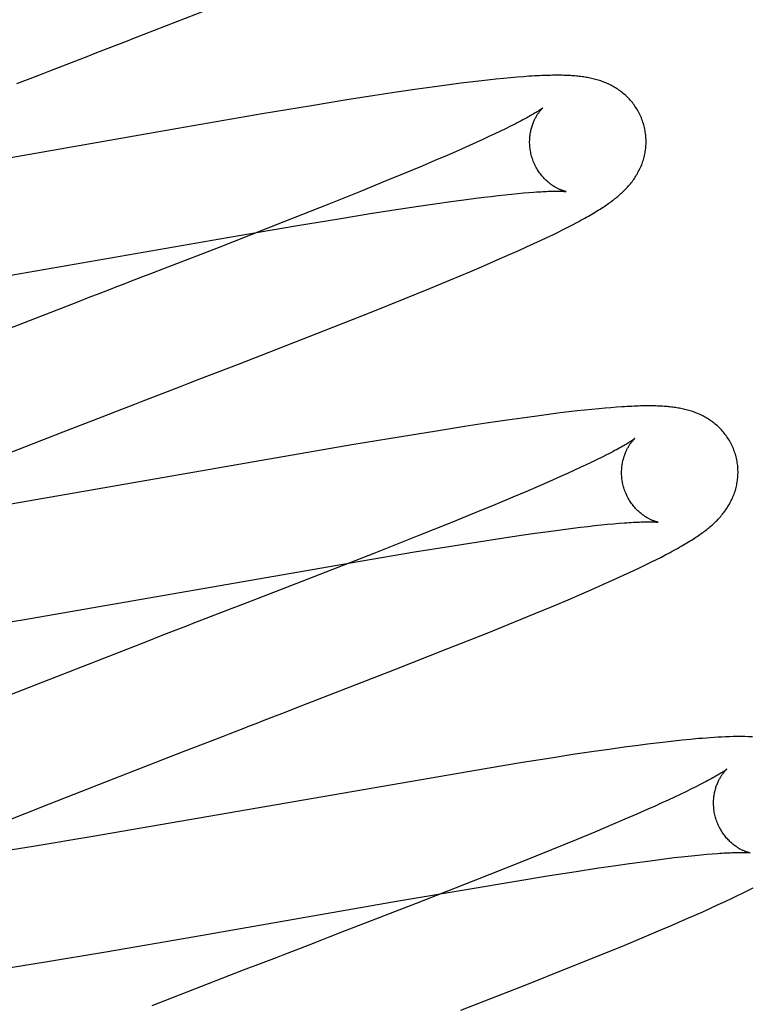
# Model space of a CAD drawing. Header units: inches. Extents: x 0 to 204, y 0 to 132.
# Tile 74 of 99: x 63.014 to 63.14, y 50.581 to 50.75. Entities that reach past the tile are written whole.
import ezdxf

# ---------------------------------------------------------------- set-up
doc = ezdxf.new("R2010")
doc.units = ezdxf.units.IN
doc.header["$LTSCALE"] = 11.243375
doc.header["$MEASUREMENT"] = 0
doc.linetypes.add('HIDDEN', pattern=[0.2, 0.1, -0.1])
doc.layers.add('DEFAULT_2', color=8, linetype='HIDDEN')

msp = doc.modelspace()

# ---------------------------------------------------------------- linework, layer by layer
at = {"layer": 'DEFAULT_2', "color": 8, "linetype": 'HIDDEN'}
for p, q in [((63.02936, 50.74531), (63.03266, 50.7466)), ((63.02379, 50.74316), (63.02602, 50.74403)), ((63.01369, 50.73926), (63.01594, 50.74013)), ((63.09594, 50.74), (63.09452, 50.73985)), ((63.09726, 50.74014), (63.09594, 50.74)), ((63.09847, 50.74025), (63.09726, 50.74014)), ((63.0996, 50.74035), (63.09847, 50.74025)), ((63.10065, 50.74043), (63.0996, 50.74035)), ((63.08244, 50.73828), (63.07887, 50.73775)), ((63.08502, 50.73865), (63.08244, 50.73828)), ((63.08752, 50.73899), (63.08502, 50.73865)), ((63.08993, 50.7393), (63.08752, 50.73899)), ((63.09149, 50.7395), (63.08993, 50.7393)), ((63.09302, 50.73968), (63.09149, 50.7395)), ((63.09452, 50.73985), (63.09302, 50.73968)), ((63.07516, 50.73719), (63.07033, 50.73643)), ((63.07887, 50.73775), (63.07516, 50.73719)), ((63.06428, 50.73545), (63.05582, 50.73403)), ((63.07033, 50.73643), (63.06428, 50.73545)), ((63.05582, 50.73403), (63.0413, 50.73154)), ((63.0413, 50.73154), (63.00958, 50.72599)), ((63.09761, 50.7315), (63.09672, 50.73106)), ((63.09845, 50.73191), (63.09761, 50.7315)), ((63.09923, 50.7323), (63.09845, 50.73191)), ((63.09475, 50.73013), (63.09368, 50.72964)), ((63.09576, 50.73061), (63.09475, 50.73013)), ((63.09672, 50.73106), (63.09576, 50.73061)), ((63.09139, 50.7286), (63.08953, 50.72777)), ((63.09256, 50.72913), (63.09139, 50.7286)), ((63.09368, 50.72964), (63.09256, 50.72913)), ((63.08755, 50.72691), (63.08547, 50.72601)), ((63.08953, 50.72777), (63.08755, 50.72691)), ((63.08328, 50.72509), (63.0802, 50.7238)), ((63.08547, 50.72601), (63.08328, 50.72509)), ((63.0802, 50.7238), (63.07695, 50.72246)), ((63.07695, 50.72246), (63.07267, 50.72072)), ((63.07267, 50.72072), (63.06722, 50.71853)), ((63.09251, 50.71956), (63.09384, 50.71973)), ((63.09384, 50.71973), (63.09512, 50.71988)), ((63.09512, 50.71988), (63.09635, 50.72003)), ((63.09635, 50.72003), (63.09752, 50.72015)), ((63.09752, 50.72015), (63.09863, 50.72027)), ((63.09863, 50.72027), (63.09968, 50.72037)), ((63.09968, 50.72037), (63.10068, 50.72046)), ((63.10068, 50.72046), (63.10161, 50.72054)), ((63.06722, 50.71853), (63.05951, 50.71548)), ((63.0792, 50.71767), (63.08263, 50.71819)), ((63.08263, 50.71819), (63.08588, 50.71867)), ((63.08588, 50.71867), (63.0882, 50.71899)), ((63.0882, 50.71899), (63.09041, 50.71929)), ((63.09041, 50.71929), (63.09251, 50.71956)), ((63.06894, 50.71604), (63.07468, 50.71697)), ((63.07468, 50.71697), (63.0792, 50.71767)), ((63.05951, 50.71548), (63.04822, 50.71106)), ((63.05116, 50.71304), (63.06187, 50.71487)), ((63.06187, 50.71487), (63.06894, 50.71604)), ((63.10749, 50.71418), (63.10831, 50.71459)), ((63.10831, 50.71459), (63.1091, 50.715)), ((63.1091, 50.715), (63.10984, 50.71539)), ((62.99522, 50.70334), (63.05116, 50.71304)), ((63.10362, 50.7123), (63.10469, 50.71281)), ((63.10469, 50.71281), (63.10569, 50.71329)), ((63.10569, 50.71329), (63.10662, 50.71374)), ((63.10662, 50.71374), (63.10749, 50.71418)), ((63.09985, 50.71058), (63.10121, 50.71119)), ((63.10121, 50.71119), (63.10247, 50.71177)), ((63.10247, 50.71177), (63.10362, 50.7123)), ((63.04822, 50.71106), (63.03962, 50.70773)), ((63.09617, 50.70896), (63.09841, 50.70994)), ((63.09841, 50.70994), (63.09985, 50.71058)), ((63.09148, 50.70694), (63.09387, 50.70796)), ((63.09387, 50.70796), (63.09617, 50.70896)), ((63.08816, 50.70555), (63.09148, 50.70694)), ((63.08469, 50.70412), (63.08816, 50.70555)), ((63.08017, 50.70228), (63.08469, 50.70412)), ((63.02409, 50.70172), (63.00839, 50.69562)), ((63.07449, 50.7), (63.08017, 50.70228)), ((63.06651, 50.69684), (63.07449, 50.7)), ((63.05171, 50.69106), (63.06651, 50.69684)), ((63.04842, 50.68979), (63.05171, 50.69106)), ((63.04512, 50.68851), (63.04842, 50.68979)), ((63.03955, 50.68636), (63.04179, 50.68722)), ((63.02833, 50.68202), (63.03171, 50.68333)), ((63.10539, 50.68247), (63.10294, 50.68215)), ((63.10696, 50.68267), (63.10539, 50.68247)), ((63.10846, 50.68285), (63.10696, 50.68267)), ((63.10987, 50.68301), (63.10846, 50.68285)), ((63.11119, 50.68315), (63.10987, 50.68301)), ((63.11243, 50.68328), (63.11119, 50.68315)), ((63.1136, 50.6834), (63.11243, 50.68328)), ((63.11468, 50.6835), (63.1136, 50.6834)), ((63.1157, 50.68358), (63.11468, 50.6835)), ((63.11667, 50.68365), (63.1157, 50.68358)), ((63.0216, 50.67941), (63.02833, 50.68202)), ((63.09427, 50.6809), (63.09055, 50.68034)), ((63.09785, 50.68143), (63.09427, 50.6809)), ((63.10044, 50.6818), (63.09785, 50.68143)), ((63.10294, 50.68215), (63.10044, 50.6818)), ((63.00941, 50.67465), (63.0216, 50.67941)), ((63.08571, 50.67957), (63.07965, 50.67859)), ((63.09055, 50.68034), (63.08571, 50.67957)), ((63.07965, 50.67859), (63.07119, 50.67717)), ((63.07119, 50.67717), (63.00981, 50.66653)), ((63.11241, 50.67422), (63.11144, 50.67376)), ((63.11331, 50.67466), (63.11241, 50.67422)), ((63.11416, 50.67508), (63.11331, 50.67466)), ((63.11494, 50.67547), (63.11416, 50.67508)), ((63.10822, 50.67227), (63.10703, 50.67174)), ((63.10935, 50.67279), (63.10822, 50.67227)), ((63.11042, 50.67329), (63.10935, 50.67279)), ((63.11144, 50.67376), (63.11042, 50.67329)), ((63.10516, 50.67091), (63.10317, 50.67004)), ((63.10703, 50.67174), (63.10516, 50.67091)), ((63.10107, 50.66914), (63.09886, 50.66821)), ((63.10317, 50.67004), (63.10107, 50.66914)), ((63.09886, 50.66821), (63.09577, 50.66692)), ((63.0925, 50.66557), (63.08819, 50.66382)), ((63.09577, 50.66692), (63.0925, 50.66557)), ((63.08819, 50.66382), (63.08272, 50.66162)), ((63.10267, 50.66202), (63.10495, 50.66233)), ((63.10495, 50.66233), (63.10711, 50.66262)), ((63.10711, 50.66262), (63.10917, 50.66288)), ((63.10917, 50.66288), (63.11047, 50.66304)), ((63.11047, 50.66304), (63.11171, 50.66319)), ((63.11171, 50.66319), (63.1129, 50.66332)), ((63.1129, 50.66332), (63.11404, 50.66344)), ((63.11404, 50.66344), (63.11511, 50.66355)), ((63.11511, 50.66355), (63.11613, 50.66364)), ((63.11613, 50.66364), (63.11708, 50.66372)), ((63.08272, 50.66162), (63.07497, 50.65855)), ((63.08787, 50.65976), (63.09253, 50.6605)), ((63.09253, 50.6605), (63.09694, 50.66118)), ((63.09694, 50.66118), (63.10028, 50.66167)), ((63.10028, 50.66167), (63.10267, 50.66202)), ((63.07261, 50.65722), (63.08197, 50.6588)), ((63.08197, 50.6588), (63.08787, 50.65976)), ((63.01462, 50.64716), (63.07261, 50.65722)), ((63.07497, 50.65855), (63.06362, 50.65412)), ((63.12173, 50.65662), (63.12266, 50.65708)), ((63.12266, 50.65708), (63.12354, 50.65751)), ((63.12354, 50.65751), (63.12436, 50.65793)), ((63.12436, 50.65793), (63.12514, 50.65834)), ((63.11849, 50.65508), (63.11965, 50.65563)), ((63.11965, 50.65563), (63.12072, 50.65614)), ((63.12072, 50.65614), (63.12173, 50.65662)), ((63.06362, 50.65412), (63.05389, 50.65035)), ((63.1144, 50.65324), (63.11585, 50.65388)), ((63.11585, 50.65388), (63.11722, 50.6545)), ((63.11722, 50.6545), (63.11849, 50.65508)), ((63.11068, 50.65161), (63.11294, 50.65259)), ((63.11294, 50.65259), (63.1144, 50.65324)), ((63.1059, 50.64957), (63.10833, 50.6506)), ((63.10833, 50.6506), (63.11068, 50.65161)), ((63.05059, 50.64907), (63.04837, 50.64821)), ((63.10252, 50.64817), (63.1059, 50.64957)), ((63.00421, 50.64541), (63.01462, 50.64716)), ((63.09901, 50.64673), (63.10252, 50.64817)), ((63.04054, 50.64518), (63.03829, 50.64431)), ((63.09443, 50.64487), (63.09901, 50.64673)), ((63.03829, 50.64431), (63.03604, 50.64344)), ((63.08771, 50.64219), (63.09443, 50.64487)), ((63.03604, 50.64344), (63.01811, 50.63646)), ((63.07859, 50.6386), (63.08771, 50.64219)), ((63.0625, 50.63234), (63.07859, 50.6386)), ((63.01811, 50.63646), (63.00826, 50.63257)), ((63.12936, 50.6266), (63.12795, 50.62646)), ((63.04243, 50.62458), (63.04692, 50.62631)), ((63.1154, 50.62489), (63.11278, 50.62452)), ((63.11794, 50.62525), (63.1154, 50.62489)), ((63.12039, 50.62557), (63.11794, 50.62525)), ((63.12198, 50.62578), (63.12039, 50.62557)), ((63.12353, 50.62597), (63.12198, 50.62578)), ((63.12504, 50.62615), (63.12353, 50.62597)), ((63.12651, 50.62631), (63.12504, 50.62615)), ((63.12795, 50.62646), (63.12651, 50.62631)), ((63.02908, 50.61938), (63.04243, 50.62458)), ((63.10541, 50.6234), (63.10053, 50.62262)), ((63.10916, 50.62398), (63.10541, 50.6234)), ((63.11278, 50.62452), (63.10916, 50.62398)), ((63.09442, 50.62163), (63.02669, 50.60992)), ((63.10053, 50.62262), (63.09442, 50.62163)), ((63.0193, 50.61553), (63.02908, 50.61938)), ((63.13026, 50.61844), (63.12943, 50.61803)), ((63.13102, 50.61883), (63.13026, 50.61844)), ((63.12661, 50.61668), (63.12555, 50.61619)), ((63.12761, 50.61715), (63.12661, 50.61668)), ((63.12855, 50.6176), (63.12761, 50.61715)), ((63.12943, 50.61803), (63.12855, 50.6176)), ((63.0109, 50.61219), (63.0193, 50.61553)), ((63.12327, 50.61515), (63.12205, 50.61461)), ((63.12444, 50.61568), (63.12327, 50.61515)), ((63.12555, 50.61619), (63.12444, 50.61568)), ((63.12013, 50.61376), (63.11809, 50.61288)), ((63.12205, 50.61461), (63.12013, 50.61376)), ((63.11594, 50.61196), (63.11292, 50.61069)), ((63.11809, 50.61288), (63.11594, 50.61196)), ((63.02669, 50.60992), (63.01647, 50.60821)), ((63.11292, 50.61069), (63.10972, 50.60936)), ((63.01647, 50.60821), (63.0088, 50.60697)), ((63.10972, 50.60936), (63.10549, 50.60764)), ((63.10549, 50.60764), (63.1001, 50.60547)), ((63.12529, 50.60613), (63.12658, 50.60629)), ((63.12658, 50.60629), (63.12781, 50.60643)), ((63.12781, 50.60643), (63.12898, 50.60656)), ((63.12898, 50.60656), (63.1301, 50.60668)), ((63.1301, 50.60668), (63.13116, 50.60678)), ((63.13116, 50.60678), (63.13215, 50.60687)), ((63.13215, 50.60687), (63.13309, 50.60695)), ((63.13925, 50.60715), (63.1396, 50.60711)), ((63.1001, 50.60547), (63.09245, 50.60243)), ((63.11321, 50.60446), (63.11651, 50.60495)), ((63.11651, 50.60495), (63.11887, 50.60528)), ((63.11887, 50.60528), (63.12113, 50.60559)), ((63.12113, 50.60559), (63.12327, 50.60588)), ((63.12327, 50.60588), (63.12529, 50.60613)), ((63.09936, 50.60227), (63.10515, 50.60321)), ((63.10515, 50.60321), (63.10973, 50.60393)), ((63.10973, 50.60393), (63.11321, 50.60446)), ((63.09245, 50.60243), (63.08225, 50.59843)), ((63.09118, 50.6009), (63.09936, 50.60227)), ((63.07922, 50.59885), (63.09118, 50.6009)), ((63.13642, 50.5993), (63.13745, 50.59979)), ((63.13745, 50.59979), (63.1384, 50.60026)), ((63.1384, 50.60026), (63.13929, 50.60071)), ((63.13929, 50.60071), (63.14013, 50.60113)), ((63.04426, 50.59275), (63.07922, 50.59885)), ((63.08225, 50.59843), (63.07152, 50.59427)), ((63.13282, 50.59763), (63.13411, 50.59822)), ((63.13411, 50.59822), (63.13531, 50.59877)), ((63.13531, 50.59877), (63.13642, 50.5993)), ((63.12852, 50.59571), (63.13001, 50.59636)), ((63.13001, 50.59636), (63.13145, 50.597)), ((63.13145, 50.597), (63.13282, 50.59763)), ((63.12388, 50.59371), (63.12623, 50.59471)), ((63.12623, 50.59471), (63.12852, 50.59571)), ((63.02895, 50.59012), (63.04426, 50.59275)), ((63.07152, 50.59427), (63.06933, 50.59342)), ((63.12145, 50.59268), (63.12388, 50.59371)), ((63.11365, 50.58947), (63.11807, 50.59128)), ((63.11807, 50.59128), (63.12145, 50.59268)), ((63.0186, 50.58839), (63.02895, 50.59012)), ((63.06156, 50.59041), (63.05932, 50.58955)), ((63.10809, 50.58723), (63.11365, 50.58947)), ((63.01078, 50.58713), (63.0186, 50.58839)), ((63.05594, 50.58824), (63.05256, 50.58694)), ((63.05256, 50.58694), (63.03683, 50.58081)), ((63.10127, 50.58451), (63.10809, 50.58723)), ((63.08994, 50.58007), (63.10127, 50.58451))]:
    msp.add_line(p, q, dxfattribs=at)
for points in [[(63.03266, 50.7466), (63.03376, 50.74702), (63.04973, 50.75324)], [(63.02602, 50.74403), (63.02714, 50.74446), (63.02936, 50.74531)], [(63.01931, 50.74143), (63.02155, 50.7423), (63.02379, 50.74316)], [(63.01594, 50.74013), (63.01819, 50.741), (63.01931, 50.74143)], [(63.12134, 50.73215), (63.12128, 50.73236), (63.1212, 50.73261), (63.12111, 50.73286), (63.12102, 50.7331), (63.12093, 50.73334), (63.12083, 50.73358), (63.12072, 50.73382), (63.12061, 50.73405), (63.12049, 50.73428), (63.12037, 50.73451), (63.12024, 50.73473), (63.1201, 50.73495), (63.11997, 50.73516), (63.11982, 50.73537), (63.11968, 50.73558), (63.11952, 50.73578), (63.11937, 50.73598), (63.11921, 50.73617), (63.11905, 50.73636), (63.11888, 50.73655), (63.11871, 50.73673), (63.11854, 50.7369), (63.11836, 50.73707), (63.11819, 50.73724), (63.11801, 50.7374), (63.11782, 50.73755), (63.11764, 50.7377), (63.11745, 50.73785), (63.11726, 50.73799), (63.11707, 50.73813), (63.11687, 50.73826), (63.11667, 50.73839), (63.11647, 50.73852), (63.11627, 50.73864), (63.11606, 50.73876), (63.11586, 50.73887), (63.11565, 50.73898), (63.11544, 50.73908), (63.11523, 50.73918), (63.11502, 50.73927), (63.11481, 50.73937), (63.11459, 50.73945), (63.11438, 50.73954), (63.11416, 50.73962), (63.11394, 50.7397), (63.11371, 50.73977), (63.11349, 50.73984), (63.11327, 50.73991), (63.11304, 50.73997), (63.11281, 50.74003), (63.11259, 50.74008), (63.11236, 50.74014), (63.11213, 50.74019), (63.1119, 50.74023), (63.11167, 50.74028), (63.11144, 50.74032), (63.11121, 50.74036), (63.11097, 50.74039), (63.11074, 50.74042), (63.1105, 50.74046), (63.11026, 50.74048), (63.11001, 50.74051), (63.10977, 50.74053), (63.10952, 50.74056), (63.10926, 50.74058), (63.109, 50.7406), (63.10874, 50.74061), (63.10847, 50.74063), (63.10819, 50.74064), (63.1079, 50.74065), (63.10761, 50.74066), (63.10731, 50.74067), (63.107, 50.74067), (63.10669, 50.74067), (63.10636, 50.74068), (63.10603, 50.74067), (63.10568, 50.74067), (63.10533, 50.74066), (63.10497, 50.74066), (63.10459, 50.74065), (63.1042, 50.74063), (63.10381, 50.74062), (63.1034, 50.7406), (63.10297, 50.74058), (63.10254, 50.74055), (63.10209, 50.74053), (63.10162, 50.7405), (63.10065, 50.74043)], [(63.10402, 50.73509), (63.10401, 50.73508), (63.104, 50.73507), (63.10398, 50.73506), (63.10395, 50.73503), (63.10391, 50.73501), (63.10387, 50.73497), (63.10381, 50.73493), (63.10375, 50.73489), (63.10368, 50.73484), (63.10359, 50.73478), (63.1035, 50.73471), (63.10339, 50.73464), (63.10327, 50.73457), (63.10314, 50.73448), (63.103, 50.73439), (63.10285, 50.7343), (63.10268, 50.7342), (63.10251, 50.73409), (63.10232, 50.73398), (63.10212, 50.73386), (63.1019, 50.73374), (63.10167, 50.73361), (63.10143, 50.73347), (63.10117, 50.73333), (63.10089, 50.73318), (63.10059, 50.73302), (63.10028, 50.73285), (63.09995, 50.73268), (63.0996, 50.73249), (63.09923, 50.7323)], [(63.10207, 50.72679), (63.10202, 50.72699), (63.10196, 50.72722), (63.10191, 50.72746), (63.10187, 50.72769), (63.10183, 50.72793), (63.1018, 50.72816), (63.10177, 50.72839), (63.10175, 50.72863), (63.10174, 50.72886), (63.10173, 50.72909), (63.10173, 50.72931), (63.10174, 50.72954), (63.10175, 50.72976), (63.10176, 50.72998), (63.10178, 50.7302), (63.10181, 50.73041), (63.10184, 50.73062), (63.10187, 50.73082), (63.10191, 50.73102), (63.10195, 50.73122), (63.102, 50.73141), (63.10204, 50.73159), (63.10209, 50.73177), (63.10215, 50.73195), (63.1022, 50.73212), (63.10226, 50.73228), (63.10232, 50.73244), (63.10238, 50.7326), (63.10244, 50.73275), (63.10251, 50.73289), (63.10257, 50.73303), (63.10264, 50.73317), (63.1027, 50.7333), (63.10277, 50.73342), (63.10284, 50.73354), (63.1029, 50.73365), (63.10297, 50.73376), (63.10303, 50.73387), (63.1031, 50.73397), (63.10316, 50.73407), (63.10323, 50.73416), (63.10329, 50.73425), (63.10335, 50.73434), (63.10341, 50.73442), (63.10347, 50.73449), (63.10353, 50.73457), (63.10359, 50.73463), (63.10364, 50.7347), (63.10369, 50.73476), (63.10374, 50.73481), (63.10379, 50.73486), (63.10383, 50.7349), (63.10387, 50.73494), (63.1039, 50.73498), (63.10393, 50.73501), (63.10396, 50.73504), (63.10398, 50.73506), (63.104, 50.73507), (63.10401, 50.73508), (63.10402, 50.73509)], [(63.10984, 50.71539), (63.11019, 50.71558), (63.11054, 50.71576), (63.11087, 50.71595), (63.1112, 50.71613), (63.11152, 50.71631), (63.11182, 50.71648), (63.11212, 50.71665), (63.11242, 50.71682), (63.1127, 50.71699), (63.11297, 50.71715), (63.11324, 50.71732), (63.1135, 50.71748), (63.11375, 50.71764), (63.114, 50.71779), (63.11424, 50.71795), (63.11447, 50.7181), (63.1147, 50.71825), (63.11492, 50.7184), (63.11513, 50.71855), (63.11534, 50.71869), (63.11555, 50.71884), (63.11575, 50.71899), (63.11594, 50.71914), (63.11614, 50.71928), (63.11633, 50.71943), (63.11652, 50.71958), (63.1167, 50.71973), (63.11688, 50.71988), (63.11706, 50.72003), (63.11724, 50.72019), (63.11741, 50.72034), (63.11759, 50.7205), (63.11776, 50.72066), (63.11793, 50.72083), (63.11809, 50.72099), (63.11826, 50.72116), (63.11842, 50.72133), (63.11858, 50.7215), (63.11873, 50.72168), (63.11889, 50.72186), (63.11903, 50.72204), (63.11918, 50.72222), (63.11932, 50.7224), (63.11946, 50.72259), (63.1196, 50.72278), (63.11973, 50.72297), (63.11986, 50.72316), (63.11998, 50.72336), (63.12011, 50.72356), (63.12023, 50.72376), (63.12034, 50.72397), (63.12045, 50.72418), (63.12056, 50.72439), (63.12066, 50.7246), (63.12076, 50.72482), (63.12086, 50.72504), (63.12095, 50.72526), (63.12103, 50.72548), (63.12111, 50.7257), (63.12119, 50.72593), (63.12126, 50.72616), (63.12133, 50.72639), (63.12139, 50.72663), (63.12145, 50.72687), (63.1215, 50.72711), (63.12155, 50.72735), (63.12159, 50.7276), (63.12163, 50.72785), (63.12166, 50.7281), (63.12168, 50.72835), (63.1217, 50.7286), (63.12172, 50.72886), (63.12172, 50.72911), (63.12173, 50.72937), (63.12172, 50.72963), (63.12171, 50.72989), (63.12169, 50.73015), (63.12167, 50.7304), (63.12164, 50.73066), (63.1216, 50.73092), (63.12156, 50.73118), (63.12151, 50.73143), (63.12146, 50.73169), (63.12139, 50.73194), (63.12134, 50.73215)], [(63.10802, 50.72069), (63.10802, 50.72069), (63.10801, 50.72069), (63.108, 50.7207), (63.10798, 50.7207), (63.10795, 50.72071), (63.10791, 50.72072), (63.10787, 50.72073), (63.10782, 50.72074), (63.10776, 50.72075), (63.1077, 50.72077), (63.10764, 50.72079), (63.10757, 50.72081), (63.10749, 50.72083), (63.10741, 50.72086), (63.10733, 50.72089), (63.10725, 50.72092), (63.10716, 50.72095), (63.10706, 50.72099), (63.10697, 50.72103), (63.10687, 50.72108), (63.10676, 50.72112), (63.10666, 50.72117), (63.10655, 50.72123), (63.10644, 50.72128), (63.10632, 50.72134), (63.10621, 50.72141), (63.10609, 50.72148), (63.10597, 50.72155), (63.10585, 50.72163), (63.10572, 50.72171), (63.10559, 50.72179), (63.10547, 50.72188), (63.10533, 50.72198), (63.1052, 50.72208), (63.10507, 50.72219), (63.10494, 50.7223), (63.1048, 50.72241), (63.10466, 50.72254), (63.10453, 50.72267), (63.10439, 50.7228), (63.10425, 50.72294), (63.10412, 50.72309), (63.10398, 50.72324), (63.10385, 50.7234), (63.10371, 50.72356), (63.10358, 50.72373), (63.10345, 50.7239), (63.10333, 50.72408), (63.1032, 50.72427), (63.10308, 50.72446), (63.10297, 50.72465), (63.10286, 50.72485), (63.10275, 50.72506), (63.10264, 50.72527), (63.10254, 50.72548), (63.10245, 50.72569), (63.10236, 50.72591), (63.10228, 50.72614), (63.1022, 50.72636), (63.10213, 50.72659), (63.10207, 50.72679)], [(63.10161, 50.72054), (63.10248, 50.7206), (63.10289, 50.72063), (63.10327, 50.72066), (63.10364, 50.72068), (63.10399, 50.7207), (63.10432, 50.72071), (63.10463, 50.72073), (63.10493, 50.72074), (63.10521, 50.72075), (63.10548, 50.72075), (63.10573, 50.72076), (63.10597, 50.72076), (63.10619, 50.72077), (63.1064, 50.72077), (63.10659, 50.72077), (63.10678, 50.72076), (63.10694, 50.72076), (63.1071, 50.72076), (63.10724, 50.72075), (63.10737, 50.72075), (63.10748, 50.72074), (63.10759, 50.72073), (63.10768, 50.72073), (63.10776, 50.72072), (63.10782, 50.72072), (63.10788, 50.72071), (63.10793, 50.7207), (63.10797, 50.7207), (63.10799, 50.7207), (63.10801, 50.72069), (63.10802, 50.72069)], [(63.03962, 50.70773), (63.03633, 50.70646), (63.03523, 50.70603)], [(63.03523, 50.70603), (63.03302, 50.70517), (63.03191, 50.70475), (63.0308, 50.70432), (63.02969, 50.70388), (63.02745, 50.70302)], [(63.02745, 50.70302), (63.02633, 50.70259), (63.02409, 50.70172)], [(63.04179, 50.68722), (63.0429, 50.68765), (63.04512, 50.68851)], [(63.03508, 50.68463), (63.03732, 50.6855), (63.03955, 50.68636)], [(63.03171, 50.68333), (63.03395, 50.6842), (63.03508, 50.68463)], [(63.13713, 50.67536), (63.13707, 50.67557), (63.13699, 50.67582), (63.13691, 50.67606), (63.13682, 50.67631), (63.13672, 50.67655), (63.13662, 50.67679), (63.13651, 50.67702), (63.1364, 50.67726), (63.13628, 50.67748), (63.13616, 50.67771), (63.13603, 50.67793), (63.1359, 50.67815), (63.13576, 50.67837), (63.13562, 50.67858), (63.13547, 50.67878), (63.13532, 50.67899), (63.13516, 50.67918), (63.13501, 50.67938), (63.13484, 50.67957), (63.13468, 50.67975), (63.13451, 50.67993), (63.13434, 50.6801), (63.13416, 50.68027), (63.13398, 50.68044), (63.1338, 50.6806), (63.13362, 50.68075), (63.13344, 50.6809), (63.13325, 50.68105), (63.13306, 50.68119), (63.13287, 50.68133), (63.13267, 50.68146), (63.13247, 50.68159), (63.13227, 50.68172), (63.13207, 50.68184), (63.13187, 50.68196), (63.13166, 50.68207), (63.13145, 50.68218), (63.13124, 50.68228), (63.13103, 50.68238), (63.13082, 50.68248), (63.13061, 50.68257), (63.1304, 50.68266), (63.13018, 50.68274), (63.12996, 50.68282), (63.12974, 50.6829), (63.12952, 50.68297), (63.1293, 50.68304), (63.12907, 50.68311), (63.12885, 50.68317), (63.12862, 50.68323), (63.1284, 50.68329), (63.12817, 50.68334), (63.12794, 50.68339), (63.12771, 50.68344), (63.12748, 50.68348), (63.12725, 50.68352), (63.12702, 50.68356), (63.12679, 50.6836), (63.12655, 50.68363), (63.12631, 50.68366), (63.12607, 50.68369), (63.12583, 50.68372), (63.12558, 50.68374), (63.12533, 50.68376), (63.12508, 50.68378), (63.12482, 50.6838), (63.12455, 50.68382), (63.12428, 50.68384), (63.124, 50.68385), (63.12371, 50.68386), (63.12342, 50.68387), (63.12312, 50.68388), (63.12281, 50.68388), (63.12249, 50.68388), (63.12217, 50.68388), (63.12184, 50.68388), (63.1215, 50.68388), (63.12115, 50.68387), (63.12079, 50.68387), (63.12042, 50.68386), (63.12004, 50.68384), (63.11966, 50.68383), (63.11926, 50.68381), (63.11886, 50.68379), (63.11844, 50.68377), (63.11801, 50.68374), (63.11758, 50.68372), (63.11667, 50.68365)], [(63.11981, 50.6783), (63.1198, 50.67829), (63.11979, 50.67828), (63.11976, 50.67826), (63.11973, 50.67824), (63.11969, 50.67821), (63.11965, 50.67817), (63.11959, 50.67813), (63.11952, 50.67808), (63.11944, 50.67803), (63.11935, 50.67796), (63.11925, 50.6779), (63.11913, 50.67782), (63.11901, 50.67774), (63.11887, 50.67765), (63.11871, 50.67755), (63.11854, 50.67745), (63.11836, 50.67734), (63.11816, 50.67722), (63.11794, 50.67709), (63.11771, 50.67696), (63.11746, 50.67682), (63.1172, 50.67667), (63.11692, 50.67652), (63.11663, 50.67636), (63.11633, 50.6762), (63.116, 50.67602), (63.11566, 50.67585), (63.11531, 50.67566), (63.11494, 50.67547)], [(63.11786, 50.67), (63.11781, 50.6702), (63.11775, 50.67043), (63.1177, 50.67067), (63.11766, 50.6709), (63.11762, 50.67114), (63.11759, 50.67137), (63.11756, 50.67161), (63.11754, 50.67184), (63.11753, 50.67207), (63.11753, 50.6723), (63.11752, 50.67253), (63.11753, 50.67275), (63.11754, 50.67298), (63.11755, 50.6732), (63.11757, 50.67341), (63.1176, 50.67363), (63.11763, 50.67383), (63.11766, 50.67404), (63.1177, 50.67424), (63.11774, 50.67444), (63.11779, 50.67463), (63.11784, 50.67481), (63.11789, 50.67499), (63.11794, 50.67517), (63.118, 50.67534), (63.11806, 50.6755), (63.11812, 50.67566), (63.11818, 50.67582), (63.11824, 50.67597), (63.1183, 50.67611), (63.11837, 50.67625), (63.11843, 50.67638), (63.1185, 50.67651), (63.11856, 50.67664), (63.11863, 50.67676), (63.1187, 50.67687), (63.11876, 50.67698), (63.11883, 50.67709), (63.11889, 50.67719), (63.11896, 50.67729), (63.11902, 50.67738), (63.11909, 50.67747), (63.11915, 50.67755), (63.11921, 50.67763), (63.11927, 50.67771), (63.11933, 50.67778), (63.11938, 50.67785), (63.11944, 50.67791), (63.11949, 50.67797), (63.11953, 50.67802), (63.11958, 50.67807), (63.11962, 50.67812), (63.11966, 50.67816), (63.1197, 50.67819), (63.11973, 50.67822), (63.11975, 50.67825), (63.11978, 50.67827), (63.11979, 50.67828), (63.1198, 50.67829), (63.11981, 50.6783)], [(63.12514, 50.65834), (63.12551, 50.65853), (63.12588, 50.65873), (63.12623, 50.65892), (63.12657, 50.65911), (63.12691, 50.65929), (63.12724, 50.65947), (63.12755, 50.65965), (63.12786, 50.65983), (63.12816, 50.66), (63.12845, 50.66018), (63.12873, 50.66035), (63.12901, 50.66051), (63.12928, 50.66068), (63.12954, 50.66084), (63.12979, 50.661), (63.13003, 50.66116), (63.13027, 50.66131), (63.1305, 50.66147), (63.13073, 50.66162), (63.13094, 50.66177), (63.13116, 50.66192), (63.13136, 50.66207), (63.13157, 50.66222), (63.13176, 50.66237), (63.13196, 50.66251), (63.13215, 50.66266), (63.13234, 50.66281), (63.13252, 50.66296), (63.1327, 50.66311), (63.13288, 50.66327), (63.13306, 50.66342), (63.13323, 50.66358), (63.1334, 50.66373), (63.13357, 50.6639), (63.13374, 50.66406), (63.13391, 50.66422), (63.13407, 50.66439), (63.13423, 50.66456), (63.13439, 50.66473), (63.13454, 50.66491), (63.13469, 50.66509), (63.13484, 50.66527), (63.13499, 50.66545), (63.13513, 50.66563), (63.13527, 50.66582), (63.1354, 50.66601), (63.13553, 50.6662), (63.13566, 50.66639), (63.13579, 50.66659), (63.13591, 50.66679), (63.13603, 50.66699), (63.13614, 50.6672), (63.13625, 50.6674), (63.13636, 50.66762), (63.13646, 50.66783), (63.13656, 50.66804), (63.13665, 50.66826), (63.13674, 50.66848), (63.13683, 50.6687), (63.13691, 50.66893), (63.13699, 50.66915), (63.13706, 50.66938), (63.13712, 50.66962), (63.13719, 50.66985), (63.13724, 50.67009), (63.1373, 50.67033), (63.13734, 50.67058), (63.13738, 50.67082), (63.13742, 50.67107), (63.13745, 50.67132), (63.13748, 50.67157), (63.1375, 50.67182), (63.13751, 50.67208), (63.13752, 50.67233), (63.13752, 50.67259), (63.13751, 50.67285), (63.1375, 50.6731), (63.13748, 50.67336), (63.13746, 50.67362), (63.13743, 50.67387), (63.13739, 50.67413), (63.13735, 50.67439), (63.1373, 50.67464), (63.13725, 50.6749), (63.13718, 50.67515), (63.13713, 50.67536)], [(63.12381, 50.6639), (63.12381, 50.6639), (63.1238, 50.6639), (63.12379, 50.66391), (63.12377, 50.66391), (63.12374, 50.66392), (63.1237, 50.66392), (63.12366, 50.66393), (63.12361, 50.66395), (63.12356, 50.66396), (63.1235, 50.66398), (63.12344, 50.66399), (63.12337, 50.66402), (63.12329, 50.66404), (63.12321, 50.66407), (63.12313, 50.66409), (63.12304, 50.66413), (63.12295, 50.66416), (63.12286, 50.6642), (63.12276, 50.66424), (63.12266, 50.66428), (63.12256, 50.66433), (63.12246, 50.66438), (63.12235, 50.66443), (63.12224, 50.66449), (63.12212, 50.66455), (63.12201, 50.66461), (63.12189, 50.66468), (63.12177, 50.66475), (63.12165, 50.66483), (63.12152, 50.66491), (63.12139, 50.665), (63.12126, 50.66509), (63.12113, 50.66519), (63.121, 50.66529), (63.12087, 50.66539), (63.12073, 50.6655), (63.1206, 50.66562), (63.12046, 50.66574), (63.12032, 50.66587), (63.12019, 50.666), (63.12005, 50.66614), (63.11991, 50.66629), (63.11978, 50.66644), (63.11964, 50.6666), (63.11951, 50.66676), (63.11938, 50.66693), (63.11925, 50.66711), (63.11912, 50.66729), (63.119, 50.66747), (63.11888, 50.66766), (63.11876, 50.66786), (63.11865, 50.66806), (63.11854, 50.66826), (63.11844, 50.66847), (63.11834, 50.66868), (63.11824, 50.6689), (63.11815, 50.66912), (63.11807, 50.66935), (63.11799, 50.66957), (63.11792, 50.6698), (63.11786, 50.67)], [(63.11708, 50.66372), (63.11797, 50.66379), (63.1184, 50.66382), (63.1188, 50.66385), (63.11919, 50.66387), (63.11956, 50.66389), (63.11992, 50.66391), (63.12026, 50.66393), (63.12058, 50.66394), (63.12089, 50.66395), (63.12118, 50.66396), (63.12146, 50.66397), (63.12171, 50.66397), (63.12196, 50.66397), (63.12218, 50.66397), (63.12239, 50.66397), (63.12257, 50.66397), (63.12275, 50.66397), (63.1229, 50.66396), (63.12304, 50.66396), (63.12317, 50.66395), (63.12328, 50.66395), (63.12338, 50.66394), (63.12347, 50.66394), (63.12355, 50.66393), (63.12362, 50.66392), (63.12367, 50.66392), (63.12372, 50.66391), (63.12376, 50.66391), (63.12378, 50.66391), (63.1238, 50.6639), (63.12381, 50.6639)], [(63.05389, 50.65035), (63.05169, 50.6495), (63.05059, 50.64907)], [(63.04837, 50.64821), (63.04614, 50.64735), (63.0439, 50.64649)], [(63.0439, 50.64649), (63.04278, 50.64605), (63.04054, 50.64518)], [(63.05808, 50.63063), (63.05919, 50.63106), (63.0625, 50.63234)], [(63.05028, 50.62761), (63.05252, 50.62848), (63.05363, 50.62891), (63.05475, 50.62934), (63.05586, 50.62977), (63.05808, 50.63063)], [(63.04692, 50.62631), (63.04916, 50.62718), (63.05028, 50.62761)], [(63.14, 50.62705), (63.13934, 50.62707), (63.13867, 50.62709), (63.13801, 50.62709), (63.13736, 50.62709), (63.1367, 50.62708), (63.13605, 50.62706), (63.13539, 50.62703), (63.13474, 50.627), (63.13408, 50.62697), (63.13342, 50.62693), (63.13275, 50.62688), (63.13209, 50.62684), (63.13141, 50.62678), (63.13073, 50.62673), (63.12936, 50.6266)], [(63.1356, 50.62151), (63.1356, 50.6215), (63.13559, 50.6215), (63.13557, 50.62149), (63.13555, 50.62147), (63.13552, 50.62144), (63.13548, 50.62141), (63.13543, 50.62137), (63.13537, 50.62133), (63.1353, 50.62128), (63.13522, 50.62122), (63.13512, 50.62116), (63.13502, 50.62109), (63.1349, 50.62101), (63.13477, 50.62093), (63.13463, 50.62084), (63.13447, 50.62074), (63.13429, 50.62063), (63.1341, 50.62052), (63.1339, 50.6204), (63.13368, 50.62027), (63.13345, 50.62014), (63.1332, 50.62), (63.13293, 50.61985), (63.13265, 50.61969), (63.13236, 50.61953), (63.13205, 50.61937), (63.13172, 50.61919), (63.13138, 50.61901), (63.13102, 50.61883)], [(63.13365, 50.61321), (63.1336, 50.61341), (63.13354, 50.61364), (63.13349, 50.61388), (63.13345, 50.61411), (63.13341, 50.61435), (63.13338, 50.61458), (63.13335, 50.61482), (63.13334, 50.61505), (63.13332, 50.61528), (63.13332, 50.61551), (63.13332, 50.61574), (63.13332, 50.61597), (63.13333, 50.61619), (63.13335, 50.61641), (63.13337, 50.61663), (63.13339, 50.61684), (63.13342, 50.61705), (63.13346, 50.61725), (63.13349, 50.61746), (63.13354, 50.61765), (63.13358, 50.61784), (63.13363, 50.61803), (63.13368, 50.61821), (63.13373, 50.61838), (63.13379, 50.61855), (63.13385, 50.61872), (63.13391, 50.61888), (63.13397, 50.61903), (63.13403, 50.61918), (63.1341, 50.61932), (63.13416, 50.61946), (63.13423, 50.6196), (63.13429, 50.61973), (63.13436, 50.61985), (63.13443, 50.61997), (63.13449, 50.62009), (63.13456, 50.6202), (63.13462, 50.6203), (63.13469, 50.6204), (63.13475, 50.6205), (63.13482, 50.62059), (63.13488, 50.62068), (63.13494, 50.62077), (63.135, 50.62085), (63.13506, 50.62092), (63.13512, 50.621), (63.13518, 50.62106), (63.13523, 50.62113), (63.13528, 50.62118), (63.13533, 50.62124), (63.13538, 50.62129), (63.13542, 50.62133), (63.13546, 50.62137), (63.13549, 50.6214), (63.13552, 50.62143), (63.13555, 50.62146), (63.13557, 50.62148), (63.13559, 50.62149), (63.1356, 50.6215), (63.1356, 50.62151)], [(63.1396, 50.60711), (63.13959, 50.60711), (63.13958, 50.60712), (63.13955, 50.60712), (63.13953, 50.60713), (63.13949, 50.60713), (63.13945, 50.60714), (63.1394, 50.60716), (63.13935, 50.60717), (63.13929, 50.60719), (63.13922, 50.6072), (63.13915, 50.60723), (63.13908, 50.60725), (63.139, 50.60728), (63.13892, 50.60731), (63.13883, 50.60734), (63.13874, 50.60737), (63.13865, 50.60741), (63.13855, 50.60745), (63.13845, 50.60749), (63.13835, 50.60754), (63.13824, 50.60759), (63.13813, 50.60764), (63.13802, 50.6077), (63.13791, 50.60776), (63.13779, 50.60783), (63.13767, 50.60789), (63.13755, 50.60797), (63.13743, 50.60804), (63.1373, 50.60812), (63.13718, 50.60821), (63.13705, 50.6083), (63.13692, 50.6084), (63.13678, 50.6085), (63.13665, 50.6086), (63.13652, 50.60872), (63.13638, 50.60883), (63.13625, 50.60895), (63.13611, 50.60908), (63.13597, 50.60921), (63.13584, 50.60935), (63.1357, 50.6095), (63.13556, 50.60965), (63.13543, 50.60981), (63.1353, 50.60997), (63.13517, 50.61014), (63.13504, 50.61032), (63.13491, 50.6105), (63.13479, 50.61068), (63.13467, 50.61087), (63.13455, 50.61107), (63.13444, 50.61127), (63.13433, 50.61147), (63.13423, 50.61168), (63.13413, 50.6119), (63.13403, 50.61211), (63.13394, 50.61233), (63.13386, 50.61255), (63.13378, 50.61278), (63.13371, 50.61301), (63.13365, 50.61321)], [(63.13309, 50.60695), (63.13397, 50.60701), (63.13438, 50.60704), (63.13478, 50.60707), (63.13516, 50.60709), (63.13552, 50.60711), (63.13587, 50.60713), (63.1362, 50.60714), (63.13652, 50.60716), (63.13681, 50.60717), (63.1371, 50.60717), (63.13736, 50.60718), (63.13761, 50.60718), (63.13785, 50.60718), (63.13806, 50.60718), (63.13826, 50.60718), (63.13845, 50.60718), (63.13862, 50.60718), (63.13878, 50.60717), (63.13892, 50.60716), (63.13904, 50.60716), (63.13915, 50.60715), (63.13925, 50.60715)], [(63.06933, 50.59342), (63.06712, 50.59257), (63.06601, 50.59214)], [(63.06601, 50.59214), (63.06379, 50.59128), (63.06156, 50.59041)], [(63.05932, 50.58955), (63.05819, 50.58911), (63.05594, 50.58824)]]:
    msp.add_lwpolyline(points, dxfattribs=at)

doc.saveas('drawing.dxf')
